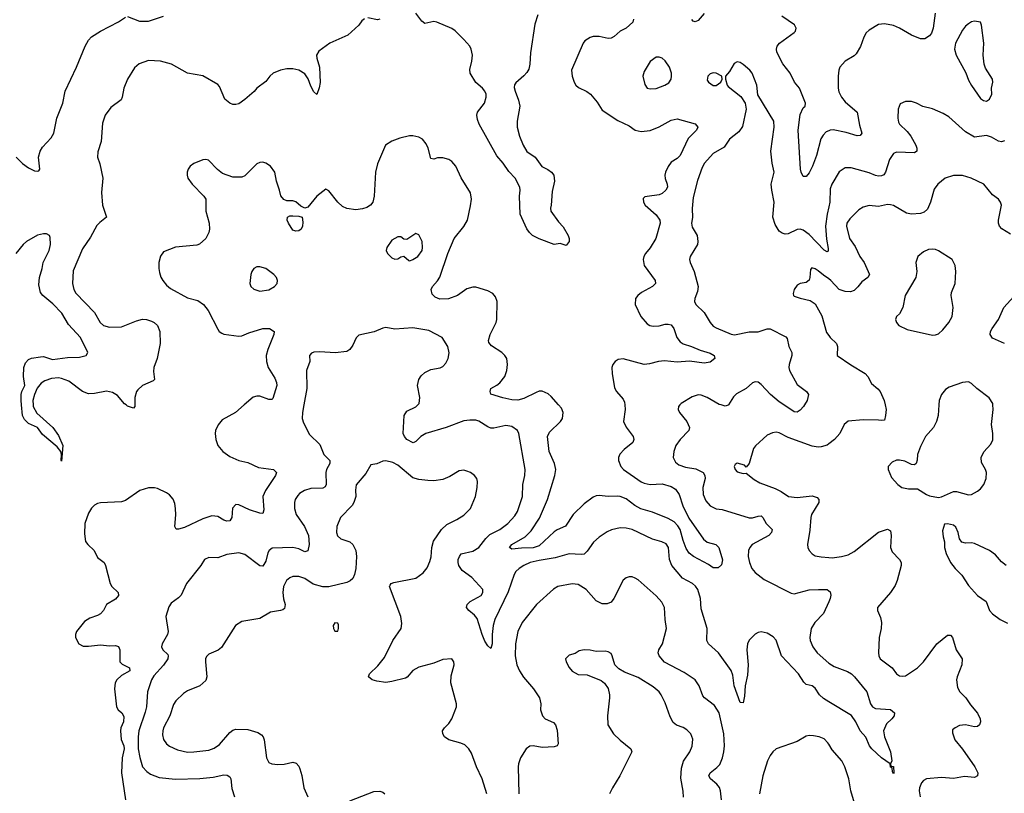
# Model space of a CAD drawing. Header units: inches. Extents: x 1839270 to 1929235, y 762242 to 910350.
# Tile 85 of 256: x 1894611 to 1901169, y 767413 to 772566. Entities that reach past the tile are written whole.
import ezdxf

# ---------------------------------------------------------------- set-up
doc = ezdxf.new("R2010")
doc.units = ezdxf.units.IN
doc.header["$MEASUREMENT"] = 0
for name, color, linetype in [('B8796', 7, 'Continuous'), ('B8797', 7, 'Continuous'), ('B9706', 7, 'Continuous'), ('B9707', 7, 'Continuous')]:
    doc.layers.add(name, color=color, linetype=linetype)

msp = doc.modelspace()

# ---------------------------------------------------------------- linework, layer by layer
at = {"layer": 'B8796', "color": 5}
for points, elevation in [([(1894701, 770000), (1894701.6, 769990), (1894724.8, 769944.8), (1894831.2, 769850), (1894870, 769797), (1894898, 769730), (1894890, 769625.2), (1894886.6, 769630), (1894889.3, 769670), (1894885.2, 769690), (1894861.1, 769721.1), (1894764.1, 769804.1), (1894730, 769849.3), (1894670, 769875.6), (1894642.6, 769902.6), (1894629.4, 769929.4), (1894622.9, 770000)], 480), ([(1896105.9, 770000), (1896048.4, 769950), (1895959.9, 769900.1), (1895932.8, 769867.2), (1895915.8, 769830), (1895912.2, 769810), (1895918, 769770), (1895931.8, 769730), (1895965.3, 769690), (1896010, 769655.8), (1896071.3, 769630), (1896130, 769615.8), (1896202.7, 769582.7), (1896301, 769570), (1896322, 769550), (1896315.3, 769530), (1896249, 769430), (1896230.2, 769390), (1896237.7, 769302.2), (1896230, 769277.2), (1896210, 769278.7), (1896142.5, 769302.5), (1896070, 769335.6), (1896050, 769336.2), (1896028.1, 769311.9), (1896024.9, 769250), (1896010, 769228.2), (1895990, 769225.7), (1895970, 769232.8), (1895930, 769258), (1895890, 769262.2), (1895830, 769242), (1895710, 769184.7), (1895670, 769172.3), (1895653.2, 769173.2), (1895645.1, 769190), (1895651.6, 769268.4), (1895649.1, 769310), (1895643.9, 769343.9), (1895633, 769373), (1895610, 769400.5), (1895590, 769414.7), (1895530, 769444.7), (1895510, 769448), (1895470, 769447.6), (1895411, 769430), (1895315.4, 769364.6), (1895290, 769355.1), (1895150, 769348.9), (1895130, 769344.4), (1895110, 769331.6), (1895090, 769311.6), (1895070, 769279.3), (1895045.5, 769210), (1895042, 769142), (1895049.4, 769090), (1895064.2, 769070), (1895106.7, 769030), (1895130, 768984.9), (1895173, 768950), (1895183.8, 768930), (1895214, 768810), (1895226, 768790), (1895268, 768750), (1895270.4, 768730), (1895250, 768706.9), (1895188.9, 768671.1), (1895170.4, 768630), (1895150, 768609.6), (1895130, 768597.4), (1895079.1, 768580.9), (1895042.5, 768557.5), (1894990.5, 768490), (1894982, 768470), (1894982, 768450), (1895004.9, 768410), (1895034.3, 768394.3), (1895070, 768392.8), (1895150, 768402), (1895210, 768395.8), (1895250, 768396.9), (1895270, 768390.4), (1895277.3, 768370), (1895278, 768290), (1895294, 768274), (1895342.4, 768250), (1895344.4, 768230), (1895290, 768198.2), (1895259.3, 768170), (1895247.7, 768150), (1895241.8, 768110), (1895255.8, 767990), (1895267.6, 767970), (1895291.4, 767950), (1895304.1, 767924.1), (1895302.6, 767890), (1895285.9, 767850), (1895282.7, 767830), (1895288.2, 767771.8), (1895305.3, 767730), (1895307.8, 767710), (1895292.9, 767650), (1895289.7, 767550), (1895315.5, 767370)], 520), ([(1895378.9, 770000), (1895379.1, 769990), (1895370, 769979.3), (1895330, 769992.1), (1895319.5, 770000)], 480), ([(1896503.8, 770000), (1896495, 769950), (1896493.6, 769910), (1896502, 769882), (1896542.3, 769802.3), (1896610, 769736.5), (1896636, 769670), (1896676.5, 769630), (1896676, 769610), (1896654.2, 769570), (1896649.4, 769550.6), (1896652.6, 769470), (1896646.3, 769453.7), (1896630, 769445.3), (1896550, 769444.4), (1896508.2, 769430), (1896475.3, 769410), (1896463.1, 769396.9), (1896446.3, 769370), (1896440.9, 769350), (1896440.9, 769310), (1896451.6, 769270), (1896509.2, 769190), (1896535.3, 769130), (1896539.7, 769070), (1896531.3, 769028.7), (1896510, 769022.6), (1896470, 769041.5), (1896430, 769051.2), (1896293.4, 769046.6), (1896272, 769030), (1896264, 769016), (1896250, 768959.3), (1896230, 768926), (1896210, 768928.4), (1896110, 769003.5), (1896070, 769015.4), (1895990, 769003.5), (1895930, 768981.3), (1895870, 768983.5), (1895842.4, 768970), (1895817.3, 768930), (1895722.6, 768810), (1895686.7, 768733.3), (1895670, 768714.7), (1895619.5, 768680.5), (1895604.6, 768655.4), (1895584.9, 768590), (1895600.3, 768490), (1895596.5, 768470), (1895559.6, 768410), (1895556, 768390), (1895564.6, 768370), (1895597, 768337), (1895600.7, 768330), (1895598.4, 768310), (1895570, 768265.7), (1895505.2, 768194.8), (1895490.1, 768169.9), (1895463.2, 768090), (1895455.1, 767990), (1895447.3, 767952.7), (1895405.7, 767830), (1895400.1, 767790), (1895401.3, 767710), (1895410.9, 767650.9), (1895430.3, 767590), (1895457.8, 767557.8), (1895481.6, 767541.6), (1895539.6, 767519.6), (1895650, 767507.3), (1895812, 767512), (1895899.3, 767520.7), (1895970, 767535.2), (1895994.2, 767534.2), (1896010, 767523.1), (1896017.6, 767510), (1896025.2, 767445.2), (1896042, 767390)], 540), ([(1900000, 768023.6), (1899964.8, 768044.8), (1899938.6, 768070), (1899910, 768114.2), (1899890, 768129.8), (1899850, 768138.9), (1899832.7, 768152.7), (1899797.2, 768210), (1899684.8, 768330), (1899650, 768433.5), (1899630, 768455.6), (1899590, 768481), (1899550, 768488.5), (1899530, 768484.7), (1899510, 768474.2), (1899470, 768432.8), (1899459.1, 768410), (1899454.2, 768370), (1899462.9, 768270), (1899459, 768201), (1899442, 768130), (1899438.7, 768061.3), (1899430, 768015.3), (1899410, 768017.2), (1899370, 768129.3), (1899360.9, 768200.9), (1899350, 768231.8), (1899265.1, 768350), (1899198, 768410), (1899187, 768430), (1899191, 768510), (1899150, 768642), (1899145.1, 768710), (1899128.5, 768770), (1899112.8, 768792.8), (1899093.3, 768810), (1899025.8, 768845.8), (1898955.3, 768930), (1898938.9, 768970), (1898931.5, 769051.5), (1898916, 769076), (1898888.7, 769088.7), (1898825.3, 769105.3), (1898690, 769169.8), (1898650, 769179.8), (1898610, 769181.5), (1898552, 769167.9), (1898524.8, 769155.2), (1898470, 769119.1), (1898433.1, 769086.9), (1898390, 769025.1), (1898370, 769006.6), (1898350, 769003.1), (1898270, 769007.4), (1898177.8, 768982.2), (1898070, 768964.9), (1898010.1, 768949.9), (1897970, 768931.7), (1897938, 768910), (1897916.5, 768890), (1897904.1, 768870), (1897865.4, 768754.6), (1897775.7, 768570), (1897765.2, 768530), (1897758.5, 768470), (1897758.3, 768410), (1897750, 768377.2), (1897730, 768394.5), (1897710, 768426.3), (1897690.8, 768470), (1897658, 768578), (1897640.7, 768600.7), (1897602, 768630), (1897587, 768650), (1897591.8, 768670), (1897611.6, 768690), (1897684.5, 768730), (1897696.9, 768750), (1897695.4, 768770), (1897623, 768850), (1897557.6, 768897.6), (1897536.9, 768930), (1897531.1, 768950), (1897532.6, 768970), (1897539.7, 768990), (1897552.3, 769007.7), (1897630, 769025.4), (1897669.7, 769050), (1897716.8, 769110), (1897743.4, 769136.6), (1897810, 769170.2), (1897862.7, 769210), (1897910, 769262.3), (1897925.8, 769290), (1897959.8, 769390), (1897962, 769470), (1897974.5, 769530), (1897977.6, 769570), (1897936.3, 769810), (1897927, 769830), (1897890, 769856.9), (1897850, 769863), (1897770, 769846), (1897750, 769845.6), (1897730, 769853.6), (1897670, 769892.2), (1897650, 769898.7), (1897610, 769899.8), (1897570, 769894.4), (1897451.1, 769848.9), (1897315.5, 769810), (1897282.4, 769790), (1897250, 769756.2), (1897231.5, 769748.5), (1897189.7, 769770), (1897173.7, 769790), (1897165.1, 769810), (1897170.9, 769929.1), (1897190, 769958), (1897250, 769986.7), (1897262.2, 770000)], 540), ([(1898641.3, 770000), (1898644.5, 769970), (1898632.9, 769890), (1898650, 769851.8), (1898696.5, 769790), (1898702.4, 769770), (1898694.9, 769750), (1898636.7, 769703.3), (1898607.4, 769672.6), (1898598.9, 769650), (1898599.6, 769630), (1898615.6, 769590), (1898631.7, 769570), (1898750, 769488.8), (1898770, 769479.2), (1898810, 769470.8), (1898890, 769473.9), (1898950, 769458), (1898979.4, 769439.4), (1899003.3, 769403.3), (1899028.5, 769328.5), (1899067, 769247), (1899165.1, 769105.1), (1899190, 769085.3), (1899246.8, 769070), (1899268.2, 769050), (1899292.2, 768967.8), (1899284.9, 768935.1), (1899264, 768916), (1899230, 768915.1), (1899197.8, 768937.8), (1899098.7, 768990), (1899070, 769012.8), (1899050, 769044.2), (1899030, 769098.3), (1899011, 769170), (1898995.6, 769195.6), (1898970, 769221), (1898930, 769243.6), (1898826.5, 769286.5), (1898747.8, 769307.8), (1898709.3, 769329.3), (1898650, 769374.6), (1898611.6, 769390), (1898590, 769392.5), (1898530, 769391.2), (1898470, 769397.2), (1898450, 769395.6), (1898430, 769386.9), (1898370, 769340.5), (1898296.9, 769270), (1898247.3, 769192.7), (1898190, 769169.2), (1898170, 769155.7), (1898070, 769061.4), (1898030, 769048.8), (1897953, 769047.1), (1897890, 769039.7), (1897874, 769050), (1897888.5, 769070), (1897978.3, 769121.7), (1898018.8, 769161.2), (1898074.1, 769245.9), (1898126.4, 769370), (1898176.2, 769530), (1898181.1, 769570), (1898173.5, 769610), (1898137.3, 769690), (1898126.5, 769790), (1898140.6, 769819.4), (1898213.3, 769890), (1898225.7, 769910), (1898231.1, 769950), (1898218.7, 769978.7), (1898200, 770000)], 520), ([(1899008.2, 770000), (1898999.1, 769990), (1898996.3, 769970), (1899005.5, 769950), (1899054, 769890), (1899071.5, 769850), (1899067.2, 769830), (1899010, 769769.7), (1898982, 769730), (1898967.3, 769690), (1898963.2, 769650), (1898978.7, 769618.7), (1899001, 769601), (1899045.3, 769585.3), (1899114.6, 769574.6), (1899162.4, 769550), (1899174.5, 769530), (1899176.3, 769510), (1899162, 769450), (1899163.2, 769403.2), (1899180.4, 769360.4), (1899210, 769327.2), (1899249.2, 769309.2), (1899290, 769302.8), (1899470, 769247.6), (1899492.5, 769247.5), (1899530, 769260.4), (1899550, 769260.7), (1899560.7, 769250), (1899582, 769210), (1899623, 769170), (1899619.5, 769150), (1899601.1, 769130), (1899490.2, 769070), (1899474, 769050), (1899465.2, 769030), (1899463.2, 768990), (1899473, 768950), (1899488.3, 768910), (1899510, 768883.2), (1899570, 768836.5), (1899750, 768746.3), (1899770, 768742.3), (1899870, 768768.3), (1899931.8, 768771.8), (1899990.2, 768770.3), (1900000, 768762.6)], 540), ([(1899331.2, 770000), (1899330, 769998), (1899310, 769991.6), (1899283.1, 770000)], 540), ([(1899837.9, 770000), (1899832.2, 769990), (1899810, 769964.5), (1899790, 769951.8), (1899770, 769955.1), (1899701.5, 770000)], 540), ([(1900000, 769740.9), (1899990, 769733.1), (1899950, 769721.1), (1899930, 769719.4), (1899890, 769726.6), (1899730, 769784.2), (1899670, 769815.1), (1899650, 769818), (1899625.4, 769814.6), (1899590, 769799.6), (1899511.5, 769728.5), (1899499.5, 769710), (1899470.4, 769609.6), (1899450, 769586), (1899438.9, 769598.9), (1899390, 769612.3), (1899376.8, 769603.2), (1899370.7, 769590), (1899376.3, 769570), (1899390, 769554), (1899430, 769542.8), (1899450, 769544.7), (1899503.1, 769503.1), (1899541.4, 769481.4), (1899643.5, 769443.5), (1899683.5, 769423.5), (1899731.4, 769391.4), (1899790, 769383.6), (1899890, 769393.7), (1899923.4, 769383.4), (1899934, 769370), (1899933, 769350), (1899884.6, 769270), (1899879.3, 769250), (1899874.4, 769165.6), (1899857.6, 769070), (1899860.4, 769050), (1899870.4, 769030), (1899888.9, 769008.9), (1899910, 768995.8), (1899950, 768987.4), (1900000, 768983.5)], 560), ([(1897721.5, 767410), (1897692.3, 767510), (1897653.5, 767590), (1897620.4, 767680.4), (1897601.6, 767710), (1897575.8, 767735.8), (1897550, 767748.2), (1897470, 767768.4), (1897441.6, 767790), (1897429.6, 767810), (1897427, 767830), (1897439.5, 767850), (1897470, 767879.3), (1897489.7, 767910), (1897519.7, 767990), (1897519.7, 768010), (1897482.4, 768150), (1897484.4, 768195.6), (1897505.2, 768270), (1897502, 768290), (1897490, 768308), (1897430, 768305.2), (1897370, 768279.3), (1897270, 768253.3), (1897229.1, 768230.9), (1897192.9, 768187.1), (1897180.7, 768179.3), (1897090, 768157), (1897050, 768152), (1896990, 768160.9), (1896958, 768170), (1896935.3, 768190), (1896941.2, 768210), (1896996.8, 768263.2), (1897041.1, 768318.9), (1897096.4, 768430), (1897152.1, 768510), (1897156.6, 768543.4), (1897150.8, 768590), (1897075.1, 768790), (1897079.5, 768800.5), (1897085.2, 768810), (1897103.5, 768816.5), (1897250, 768845.7), (1897298.4, 768881.6), (1897324.5, 768915.5), (1897343.3, 768956.7), (1897351.5, 768988.5), (1897357.1, 769050), (1897367.8, 769092.2), (1897420.2, 769170), (1897456, 769204), (1897523.5, 769236.5), (1897570, 769265.3), (1897613.6, 769310), (1897647.6, 769390), (1897658.4, 769450), (1897659.5, 769490), (1897655.1, 769510), (1897641.2, 769530), (1897614, 769550), (1897590, 769559.5), (1897570, 769565.1), (1897538.8, 769561.2), (1897476.1, 769523.9), (1897430, 769503.7), (1897370, 769495.6), (1897330, 769496.4), (1897270, 769503.5), (1897230, 769515.6), (1897130, 769599.6), (1897096.6, 769616.6), (1897050, 769626.9), (1897030, 769626.6), (1896990, 769607), (1896950, 769602), (1896915.6, 769544.4), (1896853, 769467), (1896847.6, 769432.4), (1896849.1, 769390), (1896837.3, 769350), (1896824.9, 769330), (1896748.5, 769251.5), (1896724.6, 769190), (1896721.3, 769150), (1896727.9, 769127.9), (1896749.2, 769109.2), (1896810, 769088.9), (1896830.2, 769070), (1896849.2, 769030), (1896855, 768990), (1896850.2, 768910), (1896841.4, 768870), (1896830, 768844.4), (1896812.4, 768827.6), (1896790, 768817.8), (1896670, 768787.5), (1896629.3, 768789.3), (1896565.7, 768805.7), (1896510, 768844), (1896470, 768857.7), (1896430, 768858.3), (1896410, 768848.2), (1896388.9, 768830), (1896368.2, 768790), (1896363.8, 768750), (1896368.6, 768708.6), (1896379, 768670), (1896375.8, 768644.2), (1896364.9, 768635.1), (1896349.2, 768630.8), (1896280.6, 768619.4), (1896210, 768577.7), (1896090, 768557), (1896048, 768530), (1895955.3, 768384.7), (1895933.4, 768366.6), (1895870, 768339.1), (1895855.3, 768324.7), (1895849, 768310), (1895847.9, 768290), (1895857.7, 768190), (1895850, 768165.1), (1895810, 768128.2), (1895730, 768094.7), (1895701.8, 768078.2), (1895650.2, 768029.8), (1895635.2, 768004.8), (1895610.2, 767930), (1895569.1, 767850), (1895564, 767830), (1895563, 767803), (1895570, 767771), (1895590, 767742.4), (1895610, 767727.2), (1895663.2, 767703.2), (1895730, 767688.2), (1895770, 767688.4), (1895870, 767700.7), (1895906.6, 767713.4), (1895941, 767739), (1896010, 767818), (1896030, 767834.3), (1896050, 767840.3), (1896130, 767838.4), (1896197.5, 767817.5), (1896222, 767802), (1896232.4, 767790), (1896240.4, 767770), (1896254.4, 767650), (1896270, 767619.1), (1896290, 767608.5), (1896330, 767604.2), (1896372.4, 767607.6), (1896430, 767620.5), (1896453.7, 767613.7), (1896470, 767594.8), (1896477.1, 767577.1), (1896490.9, 767530.9), (1896504.7, 767450), (1896530.2, 767390.2)], 560), ([(1899284.4, 767370), (1899279.4, 767430), (1899272.5, 767452.5), (1899254.8, 767474.8), (1899212.6, 767510), (1899201.7, 767530), (1899209.7, 767550), (1899254.8, 767585.2), (1899273.9, 767606.1), (1899291.3, 767648.7), (1899301.5, 767690), (1899304.8, 767730), (1899301.8, 767810), (1899269.1, 767949.1), (1899239, 767999), (1899171.6, 768050), (1899162, 768062), (1899137.3, 768130), (1899109, 768169), (1899037.6, 768217.6), (1898906.8, 768286.8), (1898871.3, 768330), (1898863.6, 768350), (1898867.6, 768370), (1898892.4, 768410), (1898918.5, 768510), (1898909.7, 768570), (1898905.7, 768650), (1898887.2, 768687.2), (1898850, 768729.7), (1898730, 768836.2), (1898710, 768847.3), (1898690, 768854.5), (1898670, 768855.1), (1898650, 768849.3), (1898630, 768832.7), (1898568.4, 768710), (1898550, 768687.3), (1898524.4, 768675.6), (1898490, 768676.2), (1898450, 768695.6), (1898384.7, 768770), (1898330, 768804.8), (1898290, 768809), (1898194.8, 768790), (1898167.4, 768772.6), (1898054.3, 768670), (1897956.9, 768550), (1897928.4, 768490), (1897914.2, 768410), (1897911.1, 768330), (1897922.9, 768270), (1897939.2, 768230), (1897966.4, 768186.4), (1898033.7, 768110), (1898074, 768050), (1898082.4, 768010), (1898080.5, 767970), (1898093, 767930), (1898110.3, 767910.3), (1898165.8, 767885.8), (1898180.7, 767870), (1898190, 767834), (1898196.7, 767743.3), (1898190.4, 767729.6), (1898170, 767722.9), (1898090, 767718.3), (1898030.5, 767729.5), (1898010, 767727), (1897984, 767710), (1897946, 767650), (1897932.4, 767610), (1897930.3, 767589.7), (1897934.6, 767410)], 560), ([(1900000, 768687.9), (1899963.8, 768610), (1899907.2, 768550), (1899883.6, 768510), (1899874, 768450), (1899876.1, 768430), (1899894.4, 768390), (1899923.2, 768350), (1900000, 768280.5)], 540), ([(1899032.7, 767387.3), (1899030, 767428), (1899013.5, 767513.5), (1899018.6, 767581.4), (1899033.3, 767626.7), (1899074.7, 767690), (1899090, 767726.8), (1899093.5, 767773.5), (1899080.7, 767810), (1899055.2, 767835.2), (1899030, 767851.2), (1898986.4, 767866.4), (1898964.2, 767884.2), (1898943.6, 767923.6), (1898910, 768016), (1898884.4, 768070), (1898869.7, 768090), (1898830, 768122.7), (1898730, 768185.4), (1898640.4, 768220.4), (1898601.7, 768241.7), (1898574.5, 768270), (1898558, 768330), (1898550, 768344), (1898530, 768355.1), (1898510, 768359.5), (1898450, 768358.4), (1898410, 768367), (1898370, 768369.3), (1898338, 768362), (1898310, 768344), (1898270, 768333.2), (1898247.3, 768310), (1898250.8, 768290), (1898270, 768251.3), (1898290, 768227.3), (1898330, 768204.9), (1898390, 768202), (1898484.1, 768164.1), (1898506.7, 768146.7), (1898530.3, 768110.3), (1898539.5, 768070), (1898539.5, 768050), (1898525.3, 767930), (1898528.2, 767870), (1898566, 767810), (1898610, 767766.7), (1898680.7, 767710), (1898687.3, 767690), (1898608.5, 767530), (1898559.3, 767450), (1898540.5, 767410)], 580), ([(1900000, 767741.1), (1899994.5, 767750), (1899970, 767776.2), (1899935.3, 767790), (1899897.1, 767797.1), (1899870, 767798), (1899850, 767793), (1899790, 767757.6), (1899650.4, 767709.6), (1899628, 767690), (1899610, 767666), (1899591.5, 767628.5), (1899561.1, 767530), (1899538, 767410)], 560), ([(1896810, 767362.3), (1896970, 767424.6), (1897010, 767427), (1897030, 767421.6), (1897043, 767410)], 560)]:
    msp.add_lwpolyline(points, dxfattribs=dict(at, elevation=elevation))
at = {"layer": 'B8796', "color": 5, "elevation": 580}
msp.add_lwpolyline([(1896710, 768548), (1896698, 768530), (1896702, 768510), (1896710, 768494), (1896730, 768494), (1896735.3, 768510), (1896734.6, 768534.6), (1896730, 768546)], close=True, dxfattribs=at)
at = {"layer": 'B8797', "color": 5}
for points, elevation in [([(1894588.6, 771650), (1894630, 771609.2), (1894670, 771579.1), (1894710, 771559.5), (1894730, 771556.4), (1894739.4, 771560.6), (1894745.1, 771570), (1894736.7, 771650), (1894746.7, 771690), (1894763.6, 771716.4), (1894820.1, 771779.9), (1894837.6, 771810), (1894858.4, 771910), (1894897.7, 772010), (1894914.7, 772090), (1894989.1, 772250), (1895046.4, 772390), (1895069.4, 772430.6), (1895090, 772451.9), (1895149.7, 772490.3), (1895270, 772552.9), (1895315.8, 772584.2)], 480), ([(1896906.7, 772573.3), (1896890, 772559.9), (1896869.7, 772530), (1896795.8, 772464.2), (1896676.8, 772410), (1896603.5, 772356.5), (1896587.8, 772330), (1896589.6, 772310), (1896608.2, 772250), (1896612.2, 772147.8), (1896606.6, 772113.4), (1896590, 772068.7), (1896570, 772086.6), (1896550, 772123.5), (1896531.7, 772171.7), (1896510, 772204.9), (1896470, 772230.5), (1896430, 772238.5), (1896390, 772238.1), (1896348.2, 772230), (1896300.3, 772210), (1896277.7, 772190), (1896250, 772155.1), (1896190.2, 772109.8), (1896172, 772088), (1896110, 772035.1), (1896070, 772006.9), (1896050, 772001.3), (1896030, 772002.4), (1896010, 772009.6), (1895977, 772037), (1895941.2, 772121.2), (1895930, 772134.7), (1895830, 772191.7), (1895730, 772211.2), (1895621.6, 772270), (1895550, 772291.2), (1895470, 772293.7), (1895407.2, 772272.8), (1895375.2, 772244.8), (1895330.2, 772170), (1895305.7, 772110), (1895294.4, 772050), (1895286.9, 772033.1), (1895218, 771982), (1895180.7, 771930), (1895163.1, 771876.9), (1895154, 771754), (1895132.8, 771687.2), (1895130.1, 771650), (1895146.1, 771606.1), (1895164.9, 771510), (1895155.5, 771415.5), (1895162.3, 771330), (1895190.2, 771250), (1895144.3, 771215.8), (1895124.9, 771195.1), (1895083.1, 771116.9), (1895030, 771039.1), (1894967.4, 770892.6), (1894962.6, 770810), (1894971.6, 770770), (1894984.9, 770744.9), (1895110, 770615.3), (1895146.6, 770550), (1895169.4, 770529.4), (1895210, 770517.5), (1895290, 770520.4), (1895390, 770560.9), (1895430, 770571.4), (1895456.3, 770570), (1895490, 770558.3), (1895507.7, 770550), (1895529.1, 770530), (1895545.4, 770490), (1895546.5, 770410), (1895525.9, 770310), (1895504.8, 770250), (1895502.1, 770222.1), (1895510.2, 770169.8), (1895500.3, 770159.7), (1895430.3, 770130), (1895398.5, 770101.5), (1895390, 770089.5), (1895377.8, 770050), (1895378.9, 770000)], 480), ([(1895330, 772588.1), (1895410, 772556.1), (1895470, 772557.3), (1895569.9, 772590.1)], 480), ([(1897010, 772570.9), (1896994.7, 772565.3), (1896930, 772579.1)], 480), ([(1898061.5, 772598.5), (1898042.7, 772537.3), (1898013.6, 772346.4), (1898009.4, 772270), (1898002.5, 772237.5), (1897990, 772214.7), (1897970, 772193.3), (1897914.7, 772145.3), (1897907.5, 772132.5), (1897905.5, 772114.5), (1897910.2, 772090), (1897934, 772030), (1897942, 771990), (1897925.1, 771890), (1897925.3, 771850), (1897940.4, 771790), (1897963.7, 771730), (1897988.2, 771688.2), (1898044.4, 771650), (1898088.4, 771588.3), (1898128.4, 771568.4), (1898153.4, 771550), (1898168.2, 771530), (1898173, 771490), (1898157.7, 771422.3), (1898152, 771330), (1898146, 771310), (1898148.2, 771290), (1898199.5, 771219.5), (1898230, 771187.3), (1898263.8, 771130), (1898271.5, 771110), (1898270, 771088), (1898250, 771062), (1898210, 771075.3), (1898170, 771069.2), (1898070, 771107), (1898027.3, 771130), (1898005.6, 771150), (1897990, 771173.2), (1897945.6, 771270), (1897939.8, 771390), (1897945.6, 771430), (1897943.4, 771450), (1897910.8, 771510.8), (1897870, 771555.8), (1897832, 771610), (1897790, 771659.4), (1897671.6, 771870), (1897660.6, 771900.6), (1897656.4, 771930), (1897660.8, 771950), (1897707.5, 772010), (1897718.4, 772050), (1897718.7, 772070), (1897709.8, 772090), (1897693.6, 772110), (1897648.4, 772148.4), (1897612.2, 772210), (1897610, 772234.8), (1897623.5, 772290), (1897627, 772330), (1897619.1, 772370), (1897609.3, 772390), (1897570, 772435.5), (1897512, 772492), (1897490, 772507.5), (1897389.2, 772550.8), (1897370, 772553.6), (1897310, 772541.4), (1897290, 772555.8), (1897250, 772610.6)], 480), ([(1898700.3, 772570), (1898694.4, 772550), (1898650, 772509.7), (1898610, 772489.7), (1898570, 772454.7), (1898550, 772443), (1898530, 772441), (1898470, 772454), (1898430, 772453.6), (1898410, 772448.7), (1898374.8, 772425.2), (1898363.6, 772410), (1898287.3, 772230), (1898290.2, 772190), (1898303.2, 772150), (1898315.6, 772130), (1898333.7, 772113.7), (1898388, 772088), (1898413.4, 772070), (1898456.4, 772016.4), (1898490, 771964.9), (1898595, 771895), (1898670, 771858.5), (1898710.7, 771830), (1898750, 771822.2), (1898810, 771827.7), (1898870, 771852.5), (1898950, 771896.9), (1898990, 771905.8), (1899110, 771872.2), (1899127.7, 771850), (1899118, 771830), (1899064.5, 771775.5), (1899010, 771661.3), (1898990, 771641.7), (1898950, 771618), (1898930, 771589.6), (1898911.9, 771550), (1898908, 771530), (1898909.4, 771509.4), (1898924, 771470), (1898924.9, 771450), (1898915.3, 771430), (1898890.2, 771409.8), (1898870, 771400.4), (1898790.5, 771389.5), (1898774.4, 771385.6), (1898764.5, 771375.5), (1898764.9, 771350), (1898776.3, 771330), (1898850, 771266), (1898874.9, 771230), (1898876, 771210), (1898848.1, 771110), (1898810, 771047.8), (1898780.3, 771010), (1898768.9, 770990), (1898764.6, 770970), (1898770.3, 770930), (1898844.4, 770830), (1898846, 770810), (1898826, 770790), (1898752.7, 770750), (1898728.2, 770730), (1898711.8, 770708.2), (1898710.3, 770670), (1898749, 770590), (1898790, 770540.8), (1898809, 770529), (1898830, 770524.3), (1898870, 770527.8), (1898910, 770538.3), (1898930, 770539.3), (1898950, 770533.4), (1898967.5, 770510), (1898988.1, 770450), (1899010, 770420.7), (1899030, 770407.9), (1899086, 770390), (1899144.4, 770364.4), (1899210, 770345.8), (1899237.1, 770330), (1899242, 770310), (1899210, 770286.2), (1899170, 770277.4), (1899072.5, 770292.5), (1898990, 770285), (1898906.6, 770293.4), (1898866.8, 770290), (1898807, 770273), (1898770, 770270.5), (1898630, 770308), (1898597.7, 770302.3), (1898576.3, 770290), (1898561.6, 770270), (1898554.4, 770250), (1898556.4, 770210), (1898573.8, 770113.8), (1898585.5, 770090), (1898630, 770038.4), (1898639.3, 770019.3), (1898641.3, 770000)], 520), ([(1899170, 772607.4), (1899130, 772561.7), (1899110, 772551.3), (1899096.9, 772556.9), (1899087.7, 772567.7)], 520), ([(1900000, 771826.7), (1899981.5, 771818.5), (1899961.8, 771798.2), (1899947, 771773), (1899918, 771662), (1899892.6, 771590), (1899870, 771546), (1899850, 771522.7), (1899830, 771521.2), (1899815.6, 771550), (1899811, 771571), (1899795.8, 771830), (1899810, 771934), (1899830, 771978.4), (1899841.6, 771990), (1899844.2, 772010), (1899806, 772110), (1899771.4, 772151.4), (1899743.5, 772210), (1899693.4, 772273.4), (1899653.8, 772350), (1899650.9, 772370), (1899656.9, 772390), (1899670.7, 772409.3), (1899770, 772482), (1899777.4, 772490), (1899783, 772510), (1899771.7, 772531.7), (1899687, 772590)], 520), ([(1900000, 771319.4), (1899988.4, 771270), (1899978.5, 771190), (1899984.9, 771104.9), (1899996.9, 771043.1), (1899995.6, 771024.4), (1899990, 771019.3), (1899970, 771031.6), (1899870, 771134.6), (1899830, 771165), (1899810, 771170.8), (1899790, 771169.8), (1899730, 771141.1), (1899710, 771138), (1899690, 771144.1), (1899670, 771158.7), (1899641.8, 771201.8), (1899628.4, 771250), (1899635.8, 771350), (1899620.2, 771430), (1899617.2, 771470), (1899636.3, 771550), (1899623.5, 771610), (1899615.1, 771690), (1899635.4, 771850), (1899633.3, 771890), (1899526.3, 772066.3), (1899520.5, 772130), (1899489.6, 772210), (1899473.6, 772230), (1899430, 772267), (1899410, 772280.9), (1899390, 772286), (1899370, 772274), (1899338.3, 772221.7), (1899311, 772190), (1899311, 772170), (1899322.8, 772130), (1899330, 772121), (1899414, 772054), (1899442, 772010), (1899450.8, 771970), (1899424.7, 771855.3), (1899399.8, 771820.2), (1899339.3, 771770), (1899302.6, 771717.4), (1899230, 771675.4), (1899172.6, 771610), (1899157.2, 771582.8), (1899125.6, 771494.4), (1899097.6, 771382.4), (1899090.2, 771309.8), (1899091.3, 771248.7), (1899084.7, 771210), (1899090, 771184.4), (1899123.1, 771130), (1899128.8, 771090), (1899125.3, 771070), (1899075.8, 770990), (1899072, 770970), (1899076.5, 770950), (1899102.7, 770890), (1899130.3, 770790), (1899125.1, 770754.9), (1899108.2, 770710), (1899105.5, 770690), (1899114, 770670), (1899170, 770616.3), (1899208.9, 770550), (1899230, 770526), (1899250, 770513.4), (1899350, 770471.4), (1899371.8, 770468.2), (1899470, 770486.7), (1899530, 770487.5), (1899590, 770506.5), (1899610, 770507.3), (1899714.4, 770454.4), (1899722, 770442), (1899734, 770390), (1899754.6, 770350), (1899754.9, 770330), (1899735.4, 770270), (1899733.7, 770250), (1899738.8, 770230), (1899790, 770137.1), (1899850.8, 770090), (1899864, 770070), (1899854.9, 770030), (1899837.9, 770000)], 540), ([(1898200, 770000), (1898150, 770056.9), (1898130, 770074.5), (1898090, 770091), (1898070, 770090.9), (1898050, 770084.2), (1897970, 770044.1), (1897930, 770032.4), (1897890, 770034.8), (1897830, 770046.6), (1897750, 770072.7), (1897743.9, 770090), (1897749.8, 770110.2), (1897788.7, 770131.3), (1897810, 770148.4), (1897841.7, 770190), (1897856, 770230), (1897860.5, 770270), (1897854.7, 770310), (1897842.4, 770330), (1897821.6, 770350), (1897753.8, 770393.8), (1897736.1, 770416.1), (1897733.8, 770430), (1897743.7, 770470), (1897784.5, 770550), (1897788.7, 770570), (1897790.9, 770690), (1897779.5, 770719.5), (1897761.8, 770741.8), (1897730, 770760.5), (1897650, 770784.2), (1897630, 770785.4), (1897590, 770774), (1897527, 770730), (1897466.5, 770706.5), (1897410, 770704.4), (1897378.2, 770718.2), (1897358, 770738), (1897352.8, 770770), (1897361.7, 770790), (1897393.4, 770826.6), (1897408.5, 770851.5), (1897462.8, 771010), (1897504.6, 771110), (1897570, 771189.1), (1897594.3, 771230), (1897614.1, 771325.9), (1897619.4, 771370), (1897613.3, 771413.3), (1897552, 771512), (1897515.8, 771590), (1897490, 771621.7), (1897470, 771634.2), (1897430, 771646.6), (1897394.1, 771645.9), (1897370, 771638.3), (1897350, 771642), (1897331.6, 771710), (1897318.5, 771738.5), (1897293.5, 771770), (1897270, 771782.9), (1897230, 771792.2), (1897207.2, 771792.8), (1897142.3, 771777.7), (1897090, 771758.4), (1897048.7, 771730), (1896994, 771606), (1896980.9, 771550), (1896971.8, 771390), (1896962.4, 771350), (1896948.2, 771330), (1896924.1, 771315.9), (1896894.4, 771305.6), (1896850, 771300.2), (1896789.1, 771309.1), (1896761.2, 771321.2), (1896731.1, 771350), (1896670, 771426.6), (1896650, 771438), (1896590, 771391.1), (1896530, 771316.9), (1896510, 771311.2), (1896484.1, 771324.1), (1896450, 771352.2), (1896430, 771359.4), (1896390, 771360.3), (1896370, 771368.4), (1896350, 771392.7), (1896342.5, 771430), (1896322, 771490), (1896309.8, 771550), (1896281.6, 771590), (1896250, 771611.6), (1896230, 771617.6), (1896210, 771615.6), (1896190, 771605.6), (1896110, 771527.3), (1896090, 771518), (1896070, 771516.4), (1896030, 771518.5), (1895962.5, 771542.5), (1895927.8, 771567.8), (1895868.7, 771630), (1895850, 771635.6), (1895830, 771633.6), (1895770, 771609.4), (1895746.8, 771590), (1895734, 771570), (1895726, 771550), (1895726, 771530), (1895731, 771510), (1895759.1, 771470), (1895837.1, 771390), (1895850.3, 771370), (1895850.4, 771290), (1895874, 771210), (1895875.3, 771170), (1895870.3, 771150), (1895850.3, 771110), (1895809.1, 771070.9), (1895790, 771065.3), (1895649.2, 771050.8), (1895570, 771020.9), (1895548.6, 770991.4), (1895538, 770950), (1895537.6, 770910), (1895542.9, 770882.9), (1895552.1, 770852.1), (1895564.9, 770830), (1895590, 770797.3), (1895615.1, 770775.1), (1895730, 770713.7), (1895796.8, 770696.8), (1895834.6, 770670), (1895866, 770630), (1895930, 770504), (1895940.5, 770490), (1895958, 770478), (1895971.7, 770471.7), (1896070, 770457.6), (1896090, 770460.3), (1896138.5, 770481.5), (1896230.2, 770510.2), (1896276, 770510), (1896305.5, 770490), (1896303.7, 770470), (1896263.9, 770370), (1896253.8, 770330), (1896256.1, 770290), (1896266.7, 770250), (1896310, 770179.3), (1896321.3, 770150), (1896322.8, 770130), (1896296.9, 770043.1), (1896290, 770036.2), (1896270, 770035.4), (1896210, 770057.7), (1896190, 770059.7), (1896166.9, 770053.1), (1896105.9, 770000)], 520), ([(1894622.9, 770000), (1894620.1, 770030), (1894620.1, 770070), (1894624.7, 770090), (1894644.5, 770130), (1894635.8, 770190), (1894638.7, 770250), (1894650, 770280.2), (1894670, 770302), (1894690, 770312.5), (1894750, 770321.7), (1894770, 770322.2), (1894830, 770303.9), (1894930, 770316.4), (1895010, 770318.8), (1895053.3, 770330), (1895065.7, 770350), (1895015.9, 770450), (1894936.7, 770536.7), (1894890.9, 770610.9), (1894832.9, 770672.9), (1894764.7, 770730), (1894749.4, 770750), (1894739.4, 770799.4), (1894742.7, 770850), (1894761.6, 770910), (1894768.2, 770950), (1894807.8, 771030), (1894816.6, 771070), (1894815.2, 771115.2), (1894808.9, 771128.9), (1894790, 771139.2), (1894770, 771140.3), (1894730, 771131.4), (1894656.5, 771090), (1894634.7, 771070), (1894585.4, 771010)], 480), ([(1900000, 770839.6), (1899963.8, 770863.8), (1899930, 770893.5), (1899910, 770906.3), (1899887.2, 770912.8), (1899878, 770902), (1899874.6, 770850), (1899868.6, 770831.4), (1899850, 770815.1), (1899810, 770809.4), (1899790, 770797), (1899770.4, 770770), (1899762, 770742), (1899764, 770730), (1899770, 770724), (1899810, 770710.4), (1899876.5, 770696.5), (1899910, 770674.4), (1899953.1, 770593.1), (1899983.7, 770483.7), (1900000, 770461.9)], 560), ([(1897262.2, 770000), (1897271.3, 770010), (1897276.9, 770050), (1897261.4, 770130), (1897270, 770170.6), (1897285, 770195), (1897310, 770216.4), (1897350, 770235.5), (1897412.1, 770247.9), (1897430, 770256), (1897450, 770278), (1897466, 770310), (1897471.8, 770348.2), (1897463.7, 770390), (1897424, 770450), (1897336.8, 770496.8), (1897230, 770514.5), (1897110, 770505.6), (1897050, 770515.1), (1897030, 770512.7), (1896971.9, 770488.1), (1896870, 770466), (1896852.3, 770447.7), (1896830, 770399.3), (1896810.4, 770370), (1896790, 770356.2), (1896712.7, 770347.2), (1896610, 770353.1), (1896570, 770351.1), (1896555.8, 770344.2), (1896542, 770330), (1896543.1, 770290), (1896520.8, 770230), (1896523.2, 770110), (1896503.8, 770000)], 540), ([(1895319.5, 770000), (1895310, 770007.1), (1895263.1, 770063.1), (1895230, 770084.1), (1895190, 770091.7), (1895110, 770077), (1895070, 770074.6), (1895030, 770090.7), (1894937.9, 770157.9), (1894890, 770177.3), (1894870, 770180.2), (1894823.9, 770176.1), (1894778.2, 770161.8), (1894754.3, 770145.7), (1894727.9, 770112.1), (1894709.4, 770070.6), (1894699.3, 770030), (1894701, 770000)], 480), ([(1899701.5, 770000), (1899670, 770020.7), (1899612.7, 770070), (1899550, 770136.9), (1899530, 770152.6), (1899510, 770154.3), (1899492.8, 770147.2), (1899450, 770109.7), (1899384.9, 770075.1), (1899365.2, 770054.7), (1899331.2, 770000)], 540), ([(1899283.1, 770000), (1899270, 770004.1), (1899190, 770049), (1899150, 770065.1), (1899130, 770067.1), (1899090, 770055.1), (1899017.3, 770010), (1899008.2, 770000)], 540)]:
    msp.add_lwpolyline(points, dxfattribs=dict(at, elevation=elevation))
for points, elevation in [([(1898870, 772316), (1898850, 772316), (1898810, 772289), (1898770, 772222), (1898760.7, 772190), (1898774, 772134), (1898790, 772111.3), (1898810, 772104.9), (1898850, 772107.7), (1898908.7, 772130), (1898934.2, 772145.8), (1898949.2, 772170), (1898953.2, 772190), (1898952.7, 772210), (1898939.3, 772250), (1898910, 772292.7), (1898890, 772309.2)], 540), ([(1899230, 772212), (1899210, 772206), (1899194, 772190), (1899190, 772164.7), (1899198.8, 772150), (1899230, 772127.3), (1899250, 772127.3), (1899282, 772150), (1899289, 772170), (1899288.7, 772190), (1899250, 772209.3)], 540), ([(1896450, 771157.4), (1896430, 771165.1), (1896400.9, 771210), (1896392.7, 771230), (1896394, 771250), (1896410, 771259.1), (1896430, 771260.4), (1896470, 771258.7), (1896492, 771252), (1896497.4, 771217.4), (1896494, 771190), (1896484.9, 771170), (1896470, 771159.7)], 520), ([(1897250, 771141.2), (1897190, 771102.7), (1897170, 771105.2), (1897150, 771119.3), (1897130, 771120.9), (1897090, 771098), (1897057.1, 771050), (1897053, 771030), (1897060.5, 771010), (1897090, 770979.1), (1897110, 770970.6), (1897130, 770974), (1897150, 770986), (1897170, 770991.3), (1897203, 770963), (1897210, 770960.7), (1897230, 770968.2), (1897262.9, 770990), (1897291.2, 771030), (1897294.7, 771050), (1897291.5, 771090), (1897270, 771134)], 540), ([(1896210, 770921.2), (1896190, 770919.3), (1896171.3, 770910), (1896157.3, 770890), (1896150.7, 770870), (1896144, 770810), (1896150.8, 770790), (1896170, 770770.8), (1896210, 770759.1), (1896270, 770767.7), (1896309, 770790), (1896325.2, 770810), (1896329.2, 770830), (1896321.2, 770850), (1896304, 770870), (1896250, 770909.2)], 540)]:
    msp.add_lwpolyline(points, close=True, dxfattribs=dict(at, elevation=elevation))
at = {"layer": 'B9706', "color": 5}
for points, elevation in [([(1900375.3, 770000), (1900382, 769970), (1900378.7, 769930), (1900370, 769899.3), (1900350, 769895.6), (1900330, 769899.7), (1900230, 769900.3), (1900128.4, 769891.6), (1900102, 769870), (1900073.7, 769810), (1900037.6, 769770), (1900000, 769740.9)], 560), ([(1900733.5, 770000), (1900728.7, 769930), (1900718, 769890), (1900697.6, 769850), (1900644.4, 769790), (1900610, 769724), (1900590.4, 769670), (1900588.1, 769631.9), (1900581, 769610), (1900570, 769601.2), (1900550, 769602.7), (1900505.8, 769625.8), (1900470, 769633.3), (1900450, 769631.8), (1900421.1, 769618.9), (1900396, 769590), (1900396, 769570), (1900417.5, 769517.5), (1900458.8, 769470), (1900486, 769450), (1900530, 769440.4), (1900590, 769440.7), (1900650, 769402.8), (1900670, 769394.8), (1900730, 769382.8), (1900750, 769387.3), (1900830, 769424), (1900850, 769424), (1900930, 769402), (1900950, 769404), (1900990, 769425.5), (1901010, 769442), (1901031.8, 769470), (1901047.3, 769510), (1901049.6, 769550), (1901042.9, 769570), (1901016.1, 769616.1), (1901014.7, 769650), (1901031.9, 769688.1), (1901080.1, 769739.9), (1901092.8, 769767.2), (1901093, 769810), (1901083.5, 769870), (1901095.1, 769970), (1901092.6, 770000)], 580), ([(1900000, 768983.5), (1900021.8, 768981.8), (1900084, 768990), (1900130, 769002.2), (1900170, 769024.4), (1900330, 769153.2), (1900390, 769172), (1900410, 769161), (1900415.2, 769130), (1900410.3, 769050), (1900422.2, 769022.2), (1900470.3, 768970), (1900481.7, 768950), (1900482.6, 768930), (1900456.1, 768830), (1900442.3, 768797.7), (1900410, 768751.8), (1900325.5, 768650), (1900323.8, 768630), (1900344.2, 768584.2), (1900351.6, 768550), (1900348.9, 768510), (1900334.4, 768450), (1900330.4, 768350), (1900332.4, 768330), (1900342.4, 768310), (1900421.6, 768250), (1900450, 768208.2), (1900470, 768196.4), (1900490, 768192.4), (1900510, 768195.8), (1900591.2, 768250), (1900630, 768288.7), (1900719.2, 768410), (1900790, 768466.4), (1900810, 768467.3), (1900823, 768450), (1900849.1, 768369.1), (1900887.3, 768310), (1900887, 768270), (1900855.2, 768190), (1900851.6, 768170), (1900857.7, 768117.8), (1900872.2, 768090), (1900913.7, 768050), (1900943.2, 768003.2), (1900990, 767947.7), (1901008.4, 767910), (1901010.3, 767889.6), (1901004, 767870), (1900990, 767858), (1900970, 767856.2), (1900910, 767869.4), (1900870, 767864), (1900842, 767850), (1900824.7, 767835.3), (1900823.6, 767816.4), (1900838.8, 767770), (1900890, 767707.3), (1900972, 767590), (1900992.4, 767550), (1900990.7, 767530), (1900970, 767519.6), (1900904.4, 767524.4), (1900830, 767512.4), (1900750, 767517.8), (1900650, 767509.7), (1900630, 767498), (1900617.2, 767482.8), (1900603.2, 767450), (1900600.8, 767430), (1900608, 767390)], 560), ([(1901180.9, 768930), (1901150, 768956.2), (1901110, 769002), (1901070, 769029.6), (1900970, 769077), (1900950, 769080.9), (1900910, 769079.3), (1900886, 769086), (1900870, 769108), (1900862.7, 769150), (1900846.6, 769186.6), (1900830, 769199), (1900790, 769208.7), (1900770, 769206), (1900757.3, 769162.7), (1900760.9, 769120.9), (1900770.8, 769089.2), (1900771.1, 769051.1), (1900781, 769010), (1900811.3, 768950), (1900841, 768910), (1900885.7, 768865.7), (1900930, 768798), (1900990.4, 768730), (1901047.3, 768690), (1901070.6, 768630), (1901090, 768608), (1901141, 768570), (1901190, 768546)], 580), ([(1900000, 768762.6), (1900010, 768754.8), (1900013.5, 768733.5), (1900010.2, 768710), (1900000, 768687.9)], 540), ([(1900000, 768280.5), (1900000.3, 768280.3), (1900036.9, 768256.9), (1900124.4, 768224.5), (1900150.3, 768210), (1900171.8, 768190), (1900252.4, 768090), (1900278.3, 768010), (1900290, 767988.7), (1900310, 767977.4), (1900410, 767970.4), (1900437.3, 767950), (1900435.5, 767930), (1900420.5, 767910), (1900383.4, 767876.6), (1900364, 767830), (1900370.2, 767790), (1900410.6, 767690), (1900418.8, 767630), (1900412, 767610), (1900414, 767594), (1900430, 767592), (1900434, 767550), (1900430, 767542), (1900424, 767556), (1900422, 767582), (1900410, 767588), (1900408.7, 767610), (1900350, 767649.6), (1900286, 767710), (1900270.9, 767730), (1900246.3, 767786.3), (1900209.8, 767830), (1900181.2, 767890), (1900151.8, 767931.8), (1900000, 768023.6)], 540), ([(1900181.6, 767310), (1900147.8, 767430), (1900132.8, 767510), (1900106.6, 767590), (1900086, 767630), (1900023.3, 767703.3), (1900000, 767741.1)], 560)]:
    msp.add_lwpolyline(points, dxfattribs=dict(at, elevation=elevation))
at = {"layer": 'B9707', "color": 5}
for points, elevation in [([(1900708.2, 772610), (1900694.3, 772510), (1900683.1, 772476.9), (1900670, 772458.2), (1900640, 772440), (1900610, 772439.8), (1900550, 772462.5), (1900469.9, 772509.9), (1900430, 772527), (1900370, 772539.8), (1900330, 772533.8), (1900270, 772497.2), (1900250, 772479.7), (1900233.4, 772450), (1900211.5, 772388.5), (1900181.8, 772338.2), (1900170, 772325.1), (1900110, 772289.7), (1900073.8, 772250), (1900066.4, 772230), (1900061.8, 772190), (1900062, 772110), (1900066, 772086), (1900084.9, 772050), (1900110, 772018.9), (1900188.5, 771950), (1900204.2, 771864.2), (1900220.5, 771810), (1900210, 771796), (1900190, 771793.6), (1900116, 771816), (1900030, 771831.7), (1900009.3, 771830.7), (1900000, 771826.7)], 520), ([(1901170, 771758.7), (1901150, 771753), (1901130, 771756.9), (1901083.3, 771783.3), (1901050, 771796), (1900970, 771784.7), (1900910, 771818.4), (1900800.2, 771920.2), (1900762.2, 771942.2), (1900690, 771971.9), (1900627.3, 771987.2), (1900585.2, 772010), (1900550, 772021.3), (1900510, 772022.6), (1900474.9, 772005.1), (1900461.5, 771970), (1900460.2, 771910), (1900464.8, 771884.8), (1900470.4, 771870), (1900522, 771822), (1900545.3, 771790), (1900579.5, 771730), (1900586.7, 771710), (1900585.5, 771690), (1900570, 771678.7), (1900450, 771683.5), (1900430, 771675.4), (1900404.4, 771635.6), (1900378, 771550), (1900366.1, 771533.9), (1900350, 771525.3), (1900330, 771523.7), (1900310, 771529.1), (1900270, 771545.7), (1900150, 771579.8), (1900110, 771579.1), (1900068, 771552), (1900019.3, 771470), (1900010, 771439), (1900007.2, 771350), (1900000, 771319.4)], 540), ([(1901210, 771136.9), (1901152.3, 771172.3), (1901137.6, 771190), (1901131.3, 771210), (1901131.3, 771230), (1901149.2, 771330), (1901142.7, 771350), (1901129.2, 771370), (1901090, 771400.9), (1901032, 771470), (1900949.3, 771510), (1900890, 771527.8), (1900830, 771529.6), (1900774.8, 771510), (1900726, 771470), (1900702.8, 771437.2), (1900678.2, 771350), (1900656.3, 771303.7), (1900635.1, 771284.9), (1900610, 771275.3), (1900550, 771270.9), (1900517.4, 771277.4), (1900430, 771328.2), (1900410, 771333.3), (1900390, 771335.3), (1900330, 771323.1), (1900270, 771329.7), (1900230, 771318.7), (1900200.9, 771299.1), (1900139.1, 771240.9), (1900119.6, 771210), (1900117.7, 771190), (1900138.5, 771110), (1900175.4, 771055.4), (1900206.7, 770990), (1900235.5, 770950), (1900262.7, 770890), (1900270.3, 770870), (1900260.4, 770850), (1900219.1, 770820.9), (1900194, 770786), (1900170, 770762.2), (1900145.3, 770754.7), (1900110, 770755.3), (1900068.7, 770768.7), (1900014.3, 770830), (1900000, 770839.6)], 560), ([(1901170, 770409.8), (1901090, 770444.7), (1901074.7, 770470), (1901078, 770490), (1901088, 770510), (1901129.8, 770570.2), (1901166, 770650), (1901253.7, 770746.3)], 560), ([(1900000, 770461.9), (1900009.4, 770449.4), (1900050.3, 770410), (1900058, 770390), (1900056, 770330), (1900147.2, 770267.2), (1900242, 770210), (1900259.3, 770190), (1900283.4, 770143.4), (1900327.7, 770107.8), (1900342.4, 770090), (1900368.5, 770030), (1900375.3, 770000)], 560), ([(1901092.6, 770000), (1901091.8, 770010), (1901068.2, 770048.2), (1900985.2, 770110), (1900950, 770144), (1900930, 770153.2), (1900890, 770149.2), (1900801.1, 770118.9), (1900777.5, 770102.5), (1900750.5, 770069.5), (1900735.5, 770030), (1900733.5, 770000)], 580)]:
    msp.add_lwpolyline(points, dxfattribs=dict(at, elevation=elevation))
for points, elevation in [([(1900970, 772557), (1900950, 772551.6), (1900930, 772538.7), (1900910, 772522.4), (1900890, 772495.6), (1900844.4, 772410), (1900836.9, 772370), (1900848.8, 772330), (1900912.3, 772212.3), (1900930, 772164), (1900950, 772127.7), (1901010, 772040.7), (1901030, 772027.3), (1901050, 772022.8), (1901070, 772036), (1901086.6, 772070), (1901084.5, 772110), (1901091.8, 772150), (1901089.5, 772170), (1901044, 772244), (1901035.1, 772270), (1901027.8, 772330), (1901031.6, 772410), (1901017, 772530), (1901009.3, 772549.3)], 540), ([(1900690, 771038.4), (1900665.1, 771034.9), (1900630, 771019.5), (1900594, 770990), (1900579.1, 770950), (1900586, 770890), (1900580.5, 770850), (1900508, 770730), (1900494, 770650), (1900470, 770608), (1900451.1, 770588.9), (1900444.7, 770570), (1900451.3, 770550), (1900466, 770530), (1900522, 770502), (1900690, 770464.9), (1900710, 770467.3), (1900730, 770474), (1900759.4, 770500.6), (1900798.4, 770550), (1900820.7, 770590), (1900827.3, 770650), (1900815.1, 770730), (1900818, 770750), (1900840.9, 770810), (1900847, 770890), (1900842, 770930), (1900821.2, 770970), (1900730, 771027.3), (1900710, 771036.2)], 580)]:
    msp.add_lwpolyline(points, close=True, dxfattribs=dict(at, elevation=elevation))

doc.saveas('drawing.dxf')
